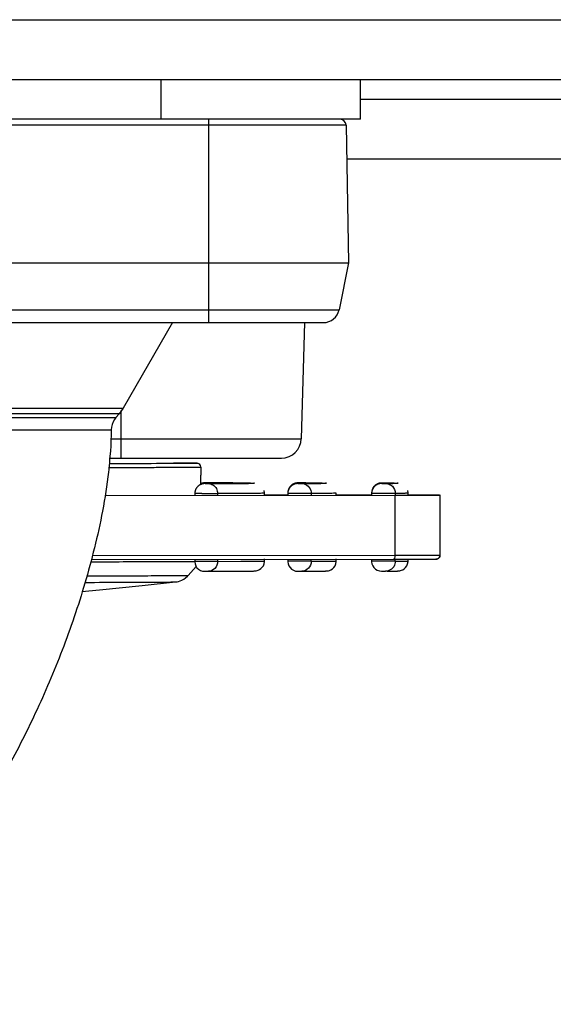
# Model space of a CAD drawing. Header units: millimetres. Extents: x 0 to 420, y 0 to 297.
# Tile 17 of 212: x 122.82 to 129.51, y 57.58 to 69.93. Entities that reach past the tile are written whole.
import ezdxf

# ---------------------------------------------------------------- set-up
doc = ezdxf.new("R2010")
doc.units = ezdxf.units.MM
doc.header["$LTSCALE"] = 23.1
doc.layers.get('0').update_dxf_attribs({"linetype": 'CONTINUOUS'})
doc.layers.add('DIM_PILOTEES', color=7, linetype='CONTINUOUS')
doc.styles.get("Standard").update_dxf_attribs({"font": 'txt', "width": 0.7})
doc.dimstyles.new('DIMSTYLE_1', dxfattribs={"dimtxt": 2.5, "dimasz": 3.5, "dimexe": 2, "dimexo": 0, "dimtad": 1, "dimlfac": 2, "dimdsep": 46, "dimtxsty": 'Standard', "dimblk": '_FILLED', "dimblk1": '_FILLED', "dimblk2": '_FILLED', "dimcen": 0.09, "dimazin": 2, "dimtp": 0.5, "dimtm": 0.5, "dimtfac": 1, "dimtofl": 0, "dimtmove": 0, "dimatfit": 3, "dimldrblk": '_FILLED', "dimfxl": 0, "dimtolj": 1, "dimarcsym": 0})

# ---------------------------------------------------------------- blocks, each defined once
blk = doc.blocks.new('_FILLED')
at = {"color": 0, "linetype": 'ByBlock'}
blk.add_solid([(0, 0), (-1, 0.1429), (-1, -0.1429)], dxfattribs=at)
blk = doc.blocks.new('*D1')
at = {"layer": 'DIM_PILOTEES', "color": 2, "linetype": 'Continuous'}
for p, q in [((43.519, 68.932), (43.519, 35.694)), ((200.519, 68.932), (200.519, 35.694)), ((43.519, 37.694), (122.019, 37.694)), ((200.519, 37.694), (122.019, 37.694))]:
    blk.add_line(p, q, dxfattribs=at)
at = {"layer": 'DIM_PILOTEES', "color": 2, "linetype": 'Continuous', "xscale": 3.5, "yscale": 3.5, "zscale": 3.5, "rotation": 180}
blk.add_blockref('_FILLED', (43.519, 37.694), dxfattribs=at)
at = {"layer": 'DIM_PILOTEES', "color": 2, "linetype": 'Continuous', "xscale": 3.5, "yscale": 3.5, "zscale": 3.5}
blk.add_blockref('_FILLED', (200.519, 37.694), dxfattribs=at)
at = {"layer": 'DIM_PILOTEES', "color": 2, "linetype": 'Continuous', "insert": (122.019, 40.819), "char_height": 2.5, "width": 7.76786, "attachment_point": 2, "line_spacing_factor": 0.9}
blk.add_mtext('{\\ftxt;\\W0.0001;\\H0.0001;\\~}{\\ftxt;\\W2.0714285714;\\H2.5; }{\\ftxt;\\W0.0001;\\H0.0001;\\~}', dxfattribs=at)

msp = doc.modelspace()

# ---------------------------------------------------------------- linework, layer by layer
at = {"color": 7, "linetype": 'Continuous'}
for p, q in [((44.519, 69.9305), (199.519, 69.9305)), ((44.519, 69.1805), (199.519, 69.1805)), ((124.594, 68.6805), (124.594, 69.1805)), ((127.094, 68.6805), (127.094, 69.1805)), ((133.094, 68.9305), (127.094, 68.9305)), ((127.094, 68.6805), (111.594, 68.6805)), ((126.9138, 68.6068), (111.7741, 68.6068)), ((125.194, 66.1305), (125.194, 68.6805)), ((126.9138, 68.6068), (126.944, 66.8805)), ((133.2667, 68.1805), (126.9213, 68.1805)), ((111.744, 66.8805), (126.944, 66.8805)), ((126.944, 66.8805), (126.8261, 66.2913)), ((111.8618, 66.2913), (126.8261, 66.2913)), ((112.0579, 66.1305), (126.63, 66.1305)), ((124.7354, 66.1305), (124.1159, 65.0574)), ((126.3903, 66.1305), (126.3521, 64.674)), ((121.244, 65.0574), (124.1159, 65.0574)), ((124.0659, 64.986), (121.244, 64.986)), ((124.0266, 64.9392), (124.0659, 64.986)), ((124.1159, 65.0574), (124.0659, 64.986)), ((124.094, 64.4305), (124.094, 65.0261)), ((121.244, 64.9392), (124.0266, 64.9392)), ((114.7198, 64.7832), (123.9682, 64.7832)), ((123.9606, 64.674), (126.3521, 64.674)), ((124.1441, 64.3592), (123.9415, 64.3587)), ((123.9437, 64.4305), (126.1022, 64.4305)), ((124.1879, 64.3594), (124.1441, 64.3592)), ((124.7632, 64.3677), (124.7497, 64.3677)), ((124.7806, 64.3676), (124.7632, 64.3677)), ((124.8055, 64.3674), (124.7806, 64.3676)), ((124.8289, 64.3673), (124.8055, 64.3674)), ((124.8508, 64.3671), (124.8289, 64.3673)), ((124.8843, 64.3669), (124.8508, 64.3671)), ((124.9794, 64.366), (124.8843, 64.3669)), ((125.0108, 64.3656), (124.9794, 64.366)), ((125.024, 64.3654), (125.0108, 64.3656)), ((125.0307, 64.3652), (125.024, 64.3654)), ((125.0348, 64.3651), (125.0307, 64.3652)), ((125.0371, 64.365), (125.0348, 64.3651)), ((125.0912, 64.3146), (125.0912, 64.2146)), ((125.0912, 64.0997), (125.0912, 64.2146)), ((125.155, 64.1194), (125.1377, 64.1193)), ((125.1405, 64.1193), (125.149, 64.1193)), ((125.1562, 64.1192), (125.1424, 64.1193)), ((125.149, 64.1193), (125.1551, 64.1194)), ((125.1923, 64.1191), (125.1562, 64.1192)), ((125.1842, 64.1193), (125.1881, 64.1193)), ((125.2853, 64.1189), (125.1881, 64.1193)), ((125.3409, 64.1187), (125.2853, 64.1189)), ((125.3753, 64.1185), (125.3409, 64.1187)), ((125.4377, 64.1182), (125.3753, 64.1185)), ((125.4927, 64.1179), (125.4377, 64.1182)), ((125.6023, 64.1172), (125.4927, 64.1179)), ((125.5679, 64.1122), (125.5004, 64.1117)), ((125.6196, 64.1126), (125.5679, 64.1122)), ((125.6529, 64.113), (125.6196, 64.1126)), ((125.6244, 64.1127), (125.6903, 64.1136)), ((125.6771, 64.1133), (125.6529, 64.113)), ((125.6913, 64.1136), (125.6771, 64.1133)), ((125.6991, 64.1138), (125.6913, 64.1136)), ((125.7033, 64.1139), (125.6991, 64.1138)), ((125.7051, 64.114), (125.7033, 64.1139)), ((125.7062, 64.114), (125.7051, 64.114)), ((126.3255, 64.1184), (126.3063, 64.1183)), ((126.3072, 64.1183), (126.319, 64.1184)), ((126.3276, 64.1182), (126.3087, 64.1183)), ((126.319, 64.1184), (126.3256, 64.1184)), ((126.4427, 64.1174), (126.3276, 64.1182)), ((126.4085, 64.118), (126.3567, 64.1183)), ((126.5058, 64.1173), (126.4085, 64.118)), ((126.5044, 64.1123), (126.4427, 64.1118)), ((126.544, 64.1128), (126.5044, 64.1123)), ((126.5356, 64.1127), (126.5386, 64.1127)), ((126.5386, 64.1127), (126.5417, 64.1127)), ((126.5417, 64.1127), (126.5939, 64.1136)), ((126.5695, 64.1131), (126.544, 64.1128)), ((126.588, 64.1135), (126.5695, 64.1131)), ((126.5968, 64.1137), (126.588, 64.1135)), ((126.6015, 64.1138), (126.5968, 64.1137)), ((126.6038, 64.1139), (126.6015, 64.1138)), ((126.6053, 64.114), (126.6038, 64.1139)), ((127.3759, 64.1119), (127.3576, 64.1117)), ((127.3595, 64.1174), (127.3591, 64.1174)), ((127.3593, 64.1174), (127.3724, 64.1175)), ((127.3724, 64.1175), (127.3792, 64.1175)), ((127.4182, 64.1124), (127.3759, 64.1119)), ((127.4061, 64.1174), (127.4086, 64.1174)), ((127.4096, 64.1174), (127.4086, 64.1174)), ((127.4586, 64.1169), (127.4096, 64.1174)), ((127.451, 64.1128), (127.4182, 64.1124)), ((127.4427, 64.1127), (127.4462, 64.1127)), ((127.4982, 64.1155), (127.4462, 64.1165)), ((127.4462, 64.1127), (127.4498, 64.1127)), ((127.4498, 64.1127), (127.4947, 64.1135)), ((127.4753, 64.1132), (127.451, 64.1128)), ((127.4898, 64.1135), (127.4753, 64.1132)), ((127.4962, 64.1136), (127.4898, 64.1135)), ((127.5009, 64.1138), (127.4962, 64.1136)), ((127.5031, 64.1139), (127.5009, 64.1138)), ((127.5045, 64.1139), (127.5031, 64.1139)), ((125.142, 64.1099), (125.1392, 64.1099)), ((125.1551, 64.1098), (125.1406, 64.1099)), ((125.1737, 64.11), (125.142, 64.1099)), ((125.145, 64.1099), (125.1563, 64.1099)), ((125.1563, 64.1099), (125.1923, 64.1101)), ((125.2149, 64.1102), (125.1737, 64.11)), ((125.1923, 64.1101), (125.3432, 64.1108)), ((125.2536, 64.1103), (125.2149, 64.1102)), ((125.3074, 64.1106), (125.2536, 64.1103)), ((125.3564, 64.1108), (125.3074, 64.1106)), ((125.3432, 64.1108), (125.3505, 64.1108)), ((125.3505, 64.1108), (125.504, 64.1117)), ((125.4009, 64.1111), (125.3564, 64.1108)), ((125.504, 64.1117), (125.5094, 64.1117)), ((125.8912, 63.9646), (125.8912, 63.9896)), ((126.1828, 63.9933), (126.1828, 63.9609)), ((126.183, 63.9933), (126.1828, 63.9933)), ((126.3449, 64.1111), (126.3073, 64.1109)), ((126.3087, 64.1109), (126.3119, 64.1109)), ((126.3256, 64.1108), (126.3087, 64.1109)), ((126.3119, 64.1109), (126.3277, 64.111)), ((126.3567, 64.1108), (126.3256, 64.1108)), ((126.3277, 64.111), (126.4398, 64.1118)), ((126.3673, 64.1112), (126.3449, 64.1111)), ((126.4456, 64.1118), (126.3673, 64.1112)), ((126.7912, 63.9646), (126.7912, 63.9896)), ((127.2341, 63.9924), (127.2341, 63.9618)), ((127.2343, 63.9924), (127.2341, 63.9924)), ((127.3586, 64.1118), (127.3595, 64.1118)), ((127.3792, 64.1117), (127.3593, 64.1117)), ((127.4086, 64.1117), (127.3792, 64.1117)), ((127.6911, 63.9941), (127.6868, 64.0222)), ((127.6907, 63.9646), (127.6907, 63.9896)), ((127.6912, 63.9896), (127.6911, 63.9941)), ((127.5305, 63.9604), (123.8857, 63.9573)), ((125.0154, 63.9849), (125.0154, 63.9599)), ((125.5942, 63.9861), (125.3023, 63.9848)), ((125.3023, 63.9848), (125.3023, 63.9598)), ((125.6271, 63.9863), (125.5942, 63.9861)), ((125.8912, 63.9702), (126.1828, 63.9699)), ((126.4765, 63.9858), (126.2902, 63.9856)), ((126.4923, 63.9859), (126.4765, 63.9858)), ((126.4765, 63.9858), (126.4765, 63.9608)), ((126.7912, 63.9694), (127.2341, 63.969)), ((127.234, 63.9674), (127.2341, 63.9674)), ((127.5312, 63.9867), (127.3552, 63.9865)), ((127.5305, 63.2104), (127.5305, 63.9604)), ((127.5312, 63.9867), (127.5312, 63.9617)), ((128.0912, 63.962), (128.0912, 63.212)), ((123.7122, 63.1301), (123.8661, 63.1304)), ((123.7171, 63.1572), (127.5085, 63.1605)), ((123.7291, 63.2072), (127.5305, 63.2104)), ((125.0038, 63.1349), (125.0183, 63.135)), ((125.0154, 63.1599), (125.0154, 63.1348)), ((125.3023, 63.1598), (125.3023, 63.1348)), ((125.3023, 63.1348), (125.5942, 63.1361)), ((125.5942, 63.1361), (125.6271, 63.1363)), ((125.8912, 63.1396), (125.8912, 63.1646)), ((126.1828, 63.1609), (126.1828, 63.1358)), ((126.4765, 63.1358), (126.4765, 63.1608)), ((126.7912, 63.1396), (126.7912, 63.1646)), ((127.2341, 63.1618), (127.2341, 63.1367)), ((127.4135, 63.1365), (127.3552, 63.1366)), ((127.4674, 63.1365), (127.4135, 63.1365)), ((127.5312, 63.1367), (127.4674, 63.1365)), ((127.5086, 63.1605), (127.6024, 63.1606)), ((127.5312, 63.1367), (127.5312, 63.1617)), ((127.5312, 63.1367), (127.5798, 63.1372)), ((127.6907, 63.1396), (127.6907, 63.1646)), ((127.8682, 63.161), (127.8829, 63.1611)), ((127.8829, 63.1611), (127.8969, 63.1611)), ((127.8969, 63.1611), (127.9101, 63.1611)), ((127.9101, 63.1611), (127.9227, 63.1612)), ((127.9227, 63.1612), (127.9345, 63.1612)), ((127.9345, 63.1612), (127.9509, 63.1613)), ((127.9509, 63.1613), (128.0018, 63.1615)), ((128.0018, 63.1615), (128.0293, 63.1617)), ((128.0293, 63.1617), (128.0365, 63.1618)), ((128.0365, 63.1618), (128.0395, 63.1619)), ((128.0395, 63.1619), (128.0411, 63.1619)), ((124.9337, 62.9593), (125.0334, 63.0713)), ((125.1424, 63.0099), (125.1403, 63.0099)), ((125.1843, 63.0098), (125.1881, 63.0098)), ((125.1886, 63.0098), (125.234, 63.01)), ((125.234, 63.01), (125.2635, 63.0102)), ((125.2635, 63.0102), (125.2922, 63.0103)), ((125.3339, 63.0105), (125.3607, 63.0106)), ((125.3607, 63.0106), (125.3866, 63.0107)), ((125.3866, 63.0107), (125.4117, 63.0108)), ((125.4117, 63.0108), (125.4478, 63.011)), ((125.4478, 63.011), (125.4819, 63.0112)), ((125.4819, 63.0112), (125.514, 63.0114)), ((125.514, 63.0114), (125.6758, 63.0127)), ((125.6758, 63.0127), (125.7241, 63.0133)), ((125.7241, 63.0133), (125.7441, 63.0136)), ((125.7441, 63.0136), (125.7541, 63.0138)), ((125.7541, 63.0138), (125.7603, 63.014)), ((125.7603, 63.014), (125.7639, 63.0141)), ((125.7639, 63.0141), (125.7673, 63.0143)), ((126.3087, 63.0109), (126.3077, 63.0109)), ((126.3534, 63.0108), (126.3567, 63.0108)), ((126.3567, 63.0108), (126.4316, 63.0113)), ((126.4316, 63.0113), (126.5292, 63.0121)), ((126.5292, 63.0121), (126.6054, 63.0129)), ((126.6054, 63.0129), (126.634, 63.0134)), ((126.634, 63.0134), (126.6472, 63.0136)), ((126.6472, 63.0136), (126.6557, 63.0138)), ((126.6557, 63.0138), (126.6611, 63.014)), ((126.6611, 63.014), (126.6643, 63.0141)), ((126.6643, 63.0141), (126.6673, 63.0143)), ((127.3595, 63.0118), (127.3591, 63.0118)), ((127.3591, 63.0118), (127.3792, 63.0117)), ((127.4288, 63.0119), (127.4086, 63.0117)), ((127.4288, 63.0119), (127.4804, 63.0125)), ((127.4804, 63.0125), (127.523, 63.0131)), ((127.523, 63.0131), (127.5416, 63.0134)), ((127.5416, 63.0134), (127.5513, 63.0137)), ((127.5513, 63.0137), (127.5575, 63.0138)), ((127.5575, 63.0138), (127.5611, 63.014)), ((127.5611, 63.014), (127.5644, 63.0141)), ((127.5644, 63.0141), (127.5675, 63.0142))]:
    msp.add_line(p, q, dxfattribs=at)
for points in [[(125.0912, 64.3146), (125.0908, 64.3211), (125.0862, 64.3364), (125.0782, 64.3483), (125.0687, 64.3564), (125.0602, 64.3608), (125.0535, 64.3631), (125.0497, 64.3639), (125.0475, 64.3642), (125.0459, 64.3644), (125.0447, 64.3646), (125.0437, 64.3647), (125.0428, 64.3647), (125.0419, 64.3648), (125.041, 64.3648), (125.0401, 64.3649), (125.0392, 64.3649), (125.0371, 64.365)], [(125.1039, 64.1137), (125.1006, 64.1127), (125.0974, 64.1115), (125.0941, 64.1103), (125.0909, 64.109)], [(125.1377, 64.1193), (125.1354, 64.1192), (125.1327, 64.1191), (125.1296, 64.1188), (125.1265, 64.1185), (125.1233, 64.1181), (125.1201, 64.1176), (125.1169, 64.117), (125.1136, 64.1163), (125.1104, 64.1156), (125.1071, 64.1147), (125.1039, 64.1137)], [(125.706, 64.114), (125.7062, 64.114), (125.7063, 64.114), (125.7062, 64.114)], [(126.2755, 64.114), (126.2724, 64.1131), (126.2693, 64.1121), (126.2662, 64.1111), (126.2632, 64.1099), (126.2601, 64.1087), (126.257, 64.1074)], [(126.3063, 64.1183), (126.3041, 64.1183), (126.3015, 64.1182), (126.2995, 64.118), (126.2974, 64.1179), (126.2947, 64.1176), (126.2918, 64.1173), (126.2885, 64.1168), (126.2851, 64.1162), (126.2819, 64.1155), (126.2787, 64.1148), (126.2755, 64.114)], [(126.6056, 64.114), (126.6058, 64.114), (126.6059, 64.114), (126.6057, 64.114), (126.6053, 64.114)], [(127.3297, 64.1138), (127.3258, 64.1128), (127.3218, 64.1116), (127.3178, 64.1103), (127.3138, 64.1088), (127.3099, 64.1072)], [(127.3584, 64.1174), (127.3581, 64.1174), (127.3558, 64.1174), (127.3529, 64.1173), (127.3493, 64.117), (127.3454, 64.1166), (127.3415, 64.1161), (127.3376, 64.1155), (127.3337, 64.1147), (127.3297, 64.1138)], [(127.505, 64.1139), (127.5049, 64.1139), (127.5045, 64.1139)], [(125.1392, 64.1099), (125.1369, 64.1098), (125.134, 64.1097), (125.1308, 64.1095), (125.1274, 64.1092), (125.1238, 64.1087), (125.1202, 64.1082), (125.1165, 64.1075), (125.1128, 64.1067), (125.1092, 64.1058), (125.1055, 64.1048), (125.1018, 64.1037), (125.0982, 64.1024), (125.0945, 64.101), (125.0908, 64.0995), (125.0872, 64.0979), (125.0836, 64.0961), (125.08, 64.0942), (125.0764, 64.0921), (125.0729, 64.09), (125.0694, 64.0877), (125.0659, 64.0852), (125.0626, 64.0826), (125.0592, 64.0799), (125.056, 64.077), (125.0528, 64.074), (125.0497, 64.0709), (125.0467, 64.0676), (125.0438, 64.0641), (125.0409, 64.0605), (125.0382, 64.0568), (125.0356, 64.0529), (125.0332, 64.0489), (125.0308, 64.0448), (125.0286, 64.0405), (125.0265, 64.0361), (125.0246, 64.0316), (125.0229, 64.027), (125.0213, 64.0222), (125.0198, 64.0174), (125.0186, 64.0124), (125.0175, 64.0073), (125.0167, 64.0022), (125.016, 63.9969), (125.0156, 63.9916), (125.0154, 63.9862), (125.0154, 63.9849)], [(125.5004, 64.1117), (125.4148, 64.1111), (125.4009, 64.1111)], [(125.8912, 63.9896), (125.8911, 63.9951), (125.8866, 64.0228)], [(126.3073, 64.1109), (126.3058, 64.1108), (126.303, 64.1108), (126.2994, 64.1106), (126.2958, 64.1103), (126.2921, 64.1098), (126.2882, 64.1093), (126.2844, 64.1086), (126.2805, 64.1078), (126.2766, 64.1068), (126.2726, 64.1057), (126.2686, 64.1044), (126.2646, 64.103), (126.2606, 64.1015), (126.2566, 64.0998), (126.2526, 64.0979), (126.2487, 64.0959), (126.2447, 64.0937), (126.2408, 64.0913), (126.2369, 64.0888), (126.2331, 64.086), (126.2293, 64.0831), (126.2255, 64.08), (126.2219, 64.0767), (126.2183, 64.0731), (126.2148, 64.0694), (126.2114, 64.0654), (126.2081, 64.0612), (126.205, 64.0568), (126.202, 64.0522), (126.1991, 64.0474), (126.1965, 64.0425), (126.194, 64.0373), (126.1917, 64.0319), (126.1897, 64.0264), (126.1879, 64.0207), (126.1863, 64.0148), (126.185, 64.0088), (126.184, 64.0027), (126.1833, 63.9964), (126.1829, 63.99), (126.1828, 63.9859)], [(126.2043, 64.0633), (126.2021, 64.0599), (126.2, 64.0564), (126.198, 64.0528), (126.1961, 64.0491), (126.1943, 64.0454), (126.1926, 64.0415), (126.191, 64.0375), (126.1896, 64.0334), (126.1882, 64.0293), (126.187, 64.025), (126.1859, 64.0207), (126.185, 64.0163), (126.1842, 64.0119), (126.1836, 64.0074), (126.1832, 64.0028), (126.1829, 63.9981), (126.1828, 63.9933)], [(126.2274, 64.089), (126.2246, 64.0866), (126.2218, 64.0841), (126.2191, 64.0814), (126.2165, 64.0787), (126.2139, 64.0758), (126.2114, 64.0729), (126.209, 64.0698), (126.2066, 64.0666), (126.2043, 64.0633)], [(126.257, 64.1074), (126.254, 64.106), (126.2509, 64.1045), (126.2479, 64.1029), (126.2449, 64.1012), (126.2419, 64.0994), (126.2389, 64.0976), (126.236, 64.0956), (126.2331, 64.0935), (126.2302, 64.0913), (126.2274, 64.089)], [(127.3576, 64.1117), (127.3554, 64.1117), (127.3526, 64.1116), (127.3494, 64.1114), (127.3459, 64.111), (127.3424, 64.1106), (127.3388, 64.11), (127.3352, 64.1094), (127.3316, 64.1086), (127.328, 64.1077), (127.3243, 64.1067), (127.3206, 64.1056), (127.3169, 64.1043), (127.3133, 64.1029), (127.3096, 64.1014), (127.3059, 64.0997), (127.3023, 64.098), (127.2986, 64.096), (127.2951, 64.094), (127.2915, 64.0918), (127.288, 64.0895), (127.2845, 64.087), (127.2811, 64.0844), (127.2778, 64.0817), (127.2745, 64.0788), (127.2714, 64.0758), (127.2683, 64.0726), (127.2653, 64.0693), (127.2623, 64.0659), (127.2595, 64.0623), (127.2568, 64.0585), (127.2543, 64.0547), (127.2518, 64.0507), (127.2495, 64.0465), (127.2473, 64.0423), (127.2452, 64.0379), (127.2433, 64.0334), (127.2415, 64.0288), (127.2399, 64.024), (127.2385, 64.0192), (127.2373, 64.0142), (127.2362, 64.0091), (127.2354, 64.004), (127.2347, 63.9988), (127.2343, 63.9935), (127.2341, 63.9881), (127.2341, 63.9868)], [(127.2567, 64.064), (127.254, 64.0599), (127.2514, 64.0556), (127.2489, 64.0511), (127.2466, 64.0465), (127.2444, 64.0418), (127.2424, 64.0369), (127.2406, 64.0319), (127.239, 64.0267), (127.2376, 64.0215), (127.2365, 64.0161), (127.2355, 64.0106), (127.2348, 64.005), (127.2343, 63.9993), (127.2341, 63.9936), (127.2341, 63.9924)], [(127.2794, 64.0886), (127.2758, 64.0856), (127.2724, 64.0824), (127.269, 64.0791), (127.2658, 64.0756), (127.2626, 64.0719), (127.2596, 64.068), (127.2567, 64.064)], [(127.3099, 64.1072), (127.3059, 64.1054), (127.302, 64.1035), (127.2981, 64.1014), (127.2942, 64.0992), (127.2904, 64.0968), (127.2867, 64.0942), (127.283, 64.0915), (127.2794, 64.0886)], [(125.0153, 63.1348), (125.0155, 63.1278), (125.0195, 63.1028)], [(125.7673, 63.0143), (125.7689, 63.0144), (125.7707, 63.0145), (125.7725, 63.0146), (125.7748, 63.0148), (125.7774, 63.015), (125.7815, 63.0155), (125.7879, 63.0165), (125.7974, 63.0186), (125.8119, 63.0233), (125.8287, 63.0314), (125.846, 63.0434), (125.8625, 63.0599), (125.8763, 63.0807), (125.8864, 63.1055), (125.8911, 63.1334), (125.8912, 63.1396)], [(126.1827, 63.1358), (126.1829, 63.1288), (126.1869, 63.1038)], [(126.6673, 63.0143), (126.6689, 63.0143), (126.6704, 63.0144), (126.672, 63.0145), (126.6738, 63.0147), (126.6759, 63.0148), (126.6783, 63.0151), (126.6817, 63.0155), (126.6864, 63.0162), (126.6942, 63.0178), (126.7072, 63.0216), (126.7236, 63.0287), (126.7423, 63.0404), (126.7604, 63.0575), (126.7755, 63.0791), (126.7861, 63.1047), (126.791, 63.1333), (126.7912, 63.1396)], [(127.234, 63.1367), (127.2342, 63.1296), (127.2382, 63.1047)], [(127.5675, 63.0142), (127.5691, 63.0143), (127.5707, 63.0144), (127.5725, 63.0146), (127.5744, 63.0147), (127.5766, 63.0149), (127.5792, 63.0152), (127.5829, 63.0157), (127.588, 63.0165), (127.5961, 63.0183), (127.6091, 63.0223), (127.6252, 63.0295), (127.6431, 63.0411), (127.6606, 63.0577), (127.6755, 63.0792), (127.6862, 63.1051), (127.6911, 63.1344), (127.6912, 63.1396)], [(127.6024, 63.1606), (127.6143, 63.1606), (127.6378, 63.1606)], [(127.6378, 63.1606), (127.6493, 63.1606), (127.6606, 63.1606), (127.6828, 63.1607)], [(127.6828, 63.1607), (127.6937, 63.1607), (127.7044, 63.1607), (127.7253, 63.1607)], [(127.7253, 63.1607), (127.7355, 63.1608), (127.7456, 63.1608), (127.7652, 63.1608)], [(127.7652, 63.1608), (127.7747, 63.1608), (127.7933, 63.1609)], [(127.7933, 63.1609), (127.8023, 63.1609), (127.8199, 63.1609)], [(127.8199, 63.1609), (127.8284, 63.1609), (127.8448, 63.161)], [(127.8448, 63.161), (127.8528, 63.161), (127.8682, 63.161)], [(128.0411, 63.1619), (128.0418, 63.1619), (128.0426, 63.162), (128.0434, 63.162), (128.0448, 63.1621), (128.0473, 63.1623), (128.051, 63.163), (128.0568, 63.1645), (128.0635, 63.1672), (128.0701, 63.1711), (128.0763, 63.1763), (128.0818, 63.1827), (128.0862, 63.1902), (128.0894, 63.1987), (128.0911, 63.2078), (128.0912, 63.212)], [(125.0195, 63.1028), (125.0289, 63.0782), (125.0436, 63.0556), (125.0632, 63.0365), (125.0867, 63.0219), (125.1132, 63.0128), (125.1403, 63.0099)], [(125.2922, 63.0103), (125.3063, 63.0103), (125.3339, 63.0105)], [(126.1869, 63.1038), (126.1963, 63.0792), (126.211, 63.0566), (126.2306, 63.0375), (126.2541, 63.0229), (126.2806, 63.0138), (126.3077, 63.0109)], [(127.2382, 63.1047), (127.2476, 63.0801), (127.2624, 63.0575), (127.282, 63.0384), (127.3055, 63.0238), (127.332, 63.0147), (127.359, 63.0118)], [(123.601, 62.7572), (123.8189, 62.7766), (124.3554, 62.8306), (124.7749, 62.877)], [(124.775, 62.8769), (124.7802, 62.8776), (124.7933, 62.8798), (124.8102, 62.8836), (124.8308, 62.89), (124.8534, 62.8995), (124.8769, 62.9121), (124.9003, 62.9281), (124.9227, 62.9477), (124.9337, 62.9593)]]:
    msp.add_lwpolyline(points, dxfattribs=at)
for centre, radius, start, end in [((126.8389, 68.6055), 0.075, 1, 90), ((126.63, 66.3305), 0.2, 270, 348.69007), ((124.2144, 64.7817), 0.245, 140.01888, 146.6337), ((126.1022, 64.6805), 0.25, 270, 358.49997), ((125.1449, 64.0081), 0.1115, 106.31285, 118.89662), ((125.1655, 53.4779), 10.6415, 89.8992, 90.0559), ((125.2596, 101.447), 37.3361, 270.38325, 270.55503), ((125.6469, 66.3271), 2.2139, 271.12306, 271.26114), ((126.3321, 52.4416), 11.6767, 89.89446, 90.03179), ((126.3512, 63.0825), 1.0358, 89.7003, 89.87005), ((126.1973, 98.5459), 34.4354, 270.2651, 270.6502), ((126.2796, 42.2051), 21.9129, 89.32276, 89.5735), ((126.2331, 90.9186), 26.8076, 270.45415, 270.64643), ((126.5588, 65.6762), 1.563, 271.2851, 271.50783), ((127.2138, 46.552), 17.5661, 89.24194, 89.52472), ((127.1721, 85.6209), 21.51, 270.50854, 270.72094), ((127.3838, 53.4578), 10.6597, 89.87978, 90.02436), ((127.2603, 81.9733), 17.8622, 270.4757, 270.75586), ((127.4582, 65.5941), 1.4811, 271.41274, 271.54947), ((127.4696, 65.1734), 1.0602, 271.5457, 271.76715), ((125.1665, 71.7784), 7.6686, 269.91503, 270.16165), ((126.3152, 63.9952), 0.1258, 143.00194, 150.38177), ((126.3101, 63.9991), 0.1193, 135.38307, 143.00162), ((125.1725, 109.987), 46.0024, 269.91499, 270.16169), ((125.1646, 75.6143), 12.6045, 269.95696, 270.08994), ((126.332, 74.5826), 11.5718, 269.96837, 270.10611), ((127.3837, 73.5651), 10.5533, 269.97576, 270.12088), ((127.4031, 63.9305), 0.9188, 270.18052, 270.34305)]:
    msp.add_arc(centre, radius, start, end, dxfattribs=at)
for points in [[(124.0097, 64.9165), (123.9841, 64.8776), (123.969, 64.8297), (123.9682, 64.7832)], [(125.1424, 64.1193), (125.1327, 64.1193), (125.1229, 64.1178), (125.1136, 64.1151)], [(126.2784, 64.1141), (126.2586, 64.1086), (126.2396, 64.0975), (126.2251, 64.0829)], [(126.3087, 64.1183), (126.2985, 64.1183), (126.2882, 64.1168), (126.2784, 64.1141)], [(127.3285, 64.1132), (127.3083, 64.1078), (127.2889, 64.0967), (127.274, 64.082)], [(127.3595, 64.1174), (127.3491, 64.1174), (127.3385, 64.116), (127.3285, 64.1132)], [(125.1881, 64.1098), (125.2076, 64.1098), (125.2276, 64.1038), (125.2441, 64.0936)], [(126.3567, 64.1108), (126.3669, 64.1108), (126.3771, 64.1094), (126.387, 64.1067)], [(127.274, 64.082), (127.265, 64.0731), (127.2573, 64.0625), (127.2514, 64.0513)], [(127.4086, 64.1117), (127.419, 64.1117), (127.4295, 64.1103), (127.4396, 64.1076)], [(127.4396, 64.1076), (127.4598, 64.1021), (127.4792, 64.0911), (127.4941, 64.0764)], [(127.4941, 64.0764), (127.5171, 64.0536), (127.5312, 64.0191), (127.5312, 63.9867)], [(127.5312, 63.1367), (127.5312, 63.126), (127.5298, 63.1152), (127.5271, 63.1048)], [(128.0542, 63.1637), (128.05, 63.1626), (128.0456, 63.162), (128.0412, 63.162)]]:
    msp.add_open_spline(points, degree=3, dxfattribs=at)
for points, knots in [([(123.9682, 64.7832), (123.9648, 64.6067), (123.942, 64.2656), (123.8644, 63.7723), (123.7614, 63.3077), (123.603, 62.7215), (123.3656, 62.0241), (123.0276, 61.2306), (122.6448, 60.4828), (122.2241, 59.7751), (121.758, 59.1117), (121.4127, 58.7004), (121.2305, 58.5059)], [0, 0, 0, 0, 0.0759554, 0.1468418, 0.2147054, 0.2806206, 0.4080982, 0.531323, 0.6514609, 0.7693225, 0.8853106, 1, 1, 1, 1]), ([(125.0168, 64.3637), (124.9265, 64.362), (124.6502, 64.3612), (124.3739, 64.3599), (124.1879, 64.3594)], [0, 0, 0, 0, 0.3268088, 1, 1, 1, 1]), ([(124.7555, 64.3677), (124.7776, 64.3676), (124.819, 64.3673), (124.8768, 64.367), (124.9258, 64.3666), (124.9661, 64.3662), (124.9975, 64.3658), (125.0184, 64.3656), (125.0301, 64.3651), (125.0363, 64.3653), (125.0388, 64.3645), (125.0412, 64.365), (125.0412, 64.3646)], [0, 0, 0, 0, 0.232339, 0.4344979, 0.6062312, 0.7472934, 0.8574397, 0.9364257, 0.9641581, 0.9840109, 0.9959579, 1, 1, 1, 1]), ([(125.0412, 64.3646), (125.0412, 64.3641), (125.038, 64.3648), (125.0345, 64.3637), (125.0262, 64.364), (125.0203, 64.3637), (125.0168, 64.3637)], [0, 0, 0, 0, 0.0634047, 0.2513871, 0.5637552, 1, 1, 1, 1]), ([(125.0912, 64.3146), (125.0912, 64.3142), (125.0887, 64.3147), (125.0861, 64.3139), (125.0797, 64.3141), (125.0675, 64.3136), (125.0458, 64.3134), (125.0133, 64.3129), (124.9714, 64.3125), (124.9205, 64.3121), (124.8605, 64.3118), (124.7627, 64.3112), (124.6186, 64.3106), (124.4201, 64.3099), (124.1885, 64.3092), (124.0233, 64.3088), (123.9354, 64.3086)], [0, 0, 0, 0, 0.0010375, 0.0041049, 0.0092022, 0.0163225, 0.0366013, 0.0648786, 0.1010908, 0.145174, 0.1970642, 0.2566976, 0.3989374, 0.5711548, 0.7719951, 1, 1, 1, 1]), ([(125.1881, 64.1193), (125.2409, 64.1191), (125.4023, 64.1184), (125.5636, 64.1177), (125.6721, 64.1165)], [0, 0, 0, 0, 0.3273991, 1, 1, 1, 1]), ([(125.6721, 64.1126), (125.6444, 64.1124), (125.4831, 64.111), (125.3218, 64.1104), (125.1881, 64.1098)], [0, 0, 0, 0, 0.1715624, 1, 1, 1, 1]), ([(125.6228, 64.1165), (125.5977, 64.1168), (125.4542, 64.118), (125.3107, 64.1186), (125.1923, 64.1191)], [0, 0, 0, 0, 0.1749631, 1, 1, 1, 1]), ([(125.6956, 64.1137), (125.6999, 64.1138), (125.7076, 64.114), (125.7121, 64.1141), (125.7166, 64.1145), (125.7148, 64.1149), (125.713, 64.1149), (125.7066, 64.1153), (125.6953, 64.1155), (125.6766, 64.1159), (125.6518, 64.1162), (125.6332, 64.1164), (125.6228, 64.1165)], [0, 0, 0, 0, 0.1137149, 0.1722114, 0.1807835, 0.1864522, 0.2058285, 0.2390204, 0.3468122, 0.5096879, 0.7274759, 1, 1, 1, 1]), ([(125.6721, 64.1165), (125.7035, 64.1162), (125.8289, 64.1146), (125.7035, 64.113), (125.6721, 64.1126)], [0, 0, 0, 0, 0.4999972, 1, 1, 1, 1]), ([(126.3567, 64.1183), (126.3807, 64.1182), (126.4578, 64.1177), (126.535, 64.1171), (126.5881, 64.1165)], [0, 0, 0, 0, 0.3113517, 1, 1, 1, 1]), ([(126.5999, 64.1137), (126.6051, 64.1139), (126.6217, 64.1138), (126.6012, 64.1162), (126.5798, 64.1153), (126.554, 64.1163), (126.5386, 64.1165)], [0, 0, 0, 0, 0.1685899, 0.2239078, 0.5014758, 1, 1, 1, 1]), ([(126.5881, 64.1165), (126.6141, 64.1162), (126.7183, 64.1146), (126.6141, 64.113), (126.5881, 64.1127)], [0, 0, 0, 0, 0.4999963, 1, 1, 1, 1]), ([(127.4086, 64.1174), (127.4281, 64.1173), (127.463, 64.1168), (127.5073, 64.1165), (127.5406, 64.1154), (127.5556, 64.1159), (127.5697, 64.1141), (127.5466, 64.1137), (127.5315, 64.1131), (127.5082, 64.1129), (127.4959, 64.1127)], [0, 0, 0, 0, 0.2581755, 0.4566821, 0.5952893, 0.6737742, 0.6920294, 0.734519, 0.8372422, 1, 1, 1, 1]), ([(127.5023, 64.1138), (127.5068, 64.1139), (127.5259, 64.1149), (127.504, 64.1154), (127.4982, 64.1155)], [0, 0, 0, 0, 0.4336575, 1, 1, 1, 1]), ([(125.2441, 64.0936), (125.2619, 64.0827), (125.2919, 64.0495), (125.3023, 64.0064), (125.3023, 63.9848)], [0, 0, 0, 0, 0.4897998, 1, 1, 1, 1]), ([(125.8746, 63.9888), (125.8632, 63.9885), (125.7807, 63.9872), (125.6982, 63.9867), (125.6271, 63.9863)], [0, 0, 0, 0, 0.1381849, 1, 1, 1, 1]), ([(125.8912, 63.9896), (125.8912, 63.9892), (125.889, 63.9896), (125.8867, 63.9889), (125.881, 63.989), (125.877, 63.9888), (125.8746, 63.9888)], [0, 0, 0, 0, 0.0637315, 0.251453, 0.5635872, 1, 1, 1, 1]), ([(126.387, 64.1067), (126.4121, 64.0997), (126.4595, 64.0671), (126.4765, 64.0126), (126.4765, 63.9858)], [0, 0, 0, 0, 0.4935292, 1, 1, 1, 1]), ([(126.7912, 63.9896), (126.7912, 63.9888), (126.7865, 63.9899), (126.7816, 63.9884), (126.7696, 63.9888), (126.7611, 63.9884), (126.756, 63.9883)], [0, 0, 0, 0, 0.0633012, 0.2511681, 0.5635257, 1, 1, 1, 1]), ([(127.6912, 63.9895), (127.6902, 63.9891), (127.6864, 63.9893), (127.6789, 63.9886), (127.6664, 63.9885), (127.6566, 63.9882), (127.651, 63.9881)], [0, 0, 0, 0, 0.0765332, 0.2687655, 0.576661, 1, 1, 1, 1]), ([(127.6912, 63.9896), (127.6912, 63.9896), (127.6912, 63.9896), (127.6912, 63.9895), (127.6912, 63.9895)], [0, 0, 0, 0, 0.3794039, 1, 1, 1, 1]), ([(125.1042, 63.9846), (125.0921, 63.9846), (125.0749, 63.9846), (125.0534, 63.9847), (125.0403, 63.9846), (125.0303, 63.9849), (125.0219, 63.9844), (125.0189, 63.9855), (125.0153, 63.9844), (125.0154, 63.9849)], [0, 0, 0, 0, 0.4084901, 0.581348, 0.7285551, 0.8465672, 0.9319376, 0.9830658, 1, 1, 1, 1]), ([(126.2902, 63.9856), (126.2759, 63.9856), (126.25, 63.9857), (126.2198, 63.9856), (126.2009, 63.9859), (126.1915, 63.9855), (126.1861, 63.9862), (126.1834, 63.9855), (126.1828, 63.9859)], [0, 0, 0, 0, 0.4013359, 0.7230075, 0.8424809, 0.9291398, 0.9818629, 1, 1, 1, 1]), ([(126.756, 63.9883), (126.742, 63.9881), (126.6542, 63.9869), (126.5663, 63.9863), (126.4923, 63.9859)], [0, 0, 0, 0, 0.1589518, 1, 1, 1, 1]), ([(127.3552, 63.9865), (127.3393, 63.9865), (127.3103, 63.9866), (127.2764, 63.9865), (127.255, 63.9867), (127.2443, 63.9864), (127.2379, 63.9871), (127.2348, 63.9865), (127.2341, 63.9868)], [0, 0, 0, 0, 0.3955898, 0.7182815, 0.8388551, 0.9269296, 0.9810791, 1, 1, 1, 1]), ([(128.0912, 63.962), (128.0912, 63.9611), (128.0881, 63.9623), (128.0855, 63.9616), (128.0786, 63.9619), (128.0677, 63.9615), (128.0507, 63.9615), (128.0293, 63.9614), (127.9917, 63.9612), (127.934, 63.961), (127.8526, 63.9608), (127.7565, 63.9607), (127.6474, 63.9605), (127.5707, 63.9604), (127.5305, 63.9604)], [0, 0, 0, 0, 0.0044308, 0.0099317, 0.0175955, 0.0393265, 0.069454, 0.1078079, 0.1542179, 0.2705251, 0.4166394, 0.589328, 0.7849839, 1, 1, 1, 1]), ([(127.651, 63.9881), (127.6434, 63.988), (127.6035, 63.9874), (127.5636, 63.987), (127.5312, 63.9867)], [0, 0, 0, 0, 0.1880345, 1, 1, 1, 1]), ([(127.6921, 63.9686), (127.7215, 63.9686), (127.7773, 63.9685), (127.8561, 63.9683), (127.9246, 63.9682), (127.9818, 63.968), (128.0222, 63.9679), (128.0483, 63.9677), (128.0633, 63.9677), (128.0747, 63.9673), (128.0838, 63.9679), (128.0876, 63.9666), (128.0912, 63.9678), (128.0912, 63.9672)], [0, 0, 0, 0, 0.2211592, 0.4194334, 0.5919273, 0.7359112, 0.8498042, 0.8951241, 0.9325109, 0.961828, 0.9829386, 0.9957069, 1, 1, 1, 1]), ([(123.8661, 63.1304), (123.9994, 63.1307), (124.3786, 63.1318), (124.7579, 63.1324), (125.0038, 63.1349)], [0, 0, 0, 0, 0.3515703, 1, 1, 1, 1]), ([(125.1042, 63.1347), (125.0921, 63.1347), (125.0749, 63.1347), (125.0534, 63.1347), (125.0403, 63.1346), (125.0303, 63.1349), (125.022, 63.1343), (125.0188, 63.1355), (125.0154, 63.1343), (125.0154, 63.1348)], [0, 0, 0, 0, 0.4079687, 0.5810554, 0.7282819, 0.8462332, 0.9316379, 0.982928, 1, 1, 1, 1]), ([(125.3023, 63.1348), (125.291, 63.1347), (125.2249, 63.1345), (125.1589, 63.1347), (125.1042, 63.1347)], [0, 0, 0, 0, 0.1711778, 1, 1, 1, 1]), ([(125.3023, 63.1348), (125.3023, 63.1033), (125.2804, 63.0392), (125.2176, 63.0098), (125.1881, 63.0098)], [0, 0, 0, 0, 0.5159956, 1, 1, 1, 1]), ([(125.6271, 63.1363), (125.6477, 63.1364), (125.686, 63.1367), (125.7396, 63.1371), (125.7849, 63.1375), (125.8221, 63.1379), (125.851, 63.1383), (125.8702, 63.1385), (125.881, 63.139), (125.8867, 63.1389), (125.889, 63.1396), (125.8912, 63.1392), (125.8912, 63.1396)], [0, 0, 0, 0, 0.2332051, 0.4358816, 0.6077271, 0.748589, 0.8583528, 0.9369053, 0.9644428, 0.9841376, 0.9959811, 1, 1, 1, 1]), ([(126.2902, 63.1357), (126.2758, 63.1357), (126.2553, 63.1356), (126.2294, 63.1357), (126.2136, 63.1356), (126.201, 63.1359), (126.1914, 63.1354), (126.1863, 63.1364), (126.1832, 63.1354), (126.1828, 63.1359)], [0, 0, 0, 0, 0.4011972, 0.5745291, 0.7231018, 0.8425147, 0.9292159, 0.9819767, 1, 1, 1, 1]), ([(126.4765, 63.1358), (126.4674, 63.1357), (126.4053, 63.1355), (126.3432, 63.1357), (126.2902, 63.1357)], [0, 0, 0, 0, 0.1466142, 1, 1, 1, 1]), ([(126.4765, 63.1358), (126.4765, 63.1042), (126.4524, 63.0391), (126.388, 63.011), (126.3574, 63.0108)], [0, 0, 0, 0, 0.5073589, 1, 1, 1, 1]), ([(126.4765, 63.1358), (126.501, 63.1359), (126.5467, 63.1362), (126.6104, 63.1367), (126.6644, 63.1371), (126.7087, 63.1376), (126.7396, 63.138), (126.7594, 63.1384), (126.7706, 63.1386), (126.779, 63.1389), (126.7858, 63.1388), (126.7886, 63.1396), (126.7912, 63.1392), (126.7912, 63.1396)], [0, 0, 0, 0, 0.2330247, 0.435503, 0.6072743, 0.748178, 0.8580541, 0.9013071, 0.9367437, 0.9643447, 0.9840919, 0.9959707, 1, 1, 1, 1]), ([(127.3552, 63.1366), (127.3393, 63.1366), (127.3103, 63.1366), (127.2764, 63.1364), (127.255, 63.1367), (127.2443, 63.1364), (127.238, 63.1371), (127.2348, 63.1364), (127.2341, 63.1368)], [0, 0, 0, 0, 0.3952905, 0.7180212, 0.8385793, 0.9267797, 0.9810367, 1, 1, 1, 1]), ([(127.5085, 63.1605), (127.5156, 63.1605), (127.5293, 63.1805), (127.5305, 63.1984), (127.5305, 63.2104)], [0, 0, 0, 0, 0.372378, 1, 1, 1, 1]), ([(127.5305, 63.2104), (127.6539, 63.2105), (127.8375, 63.211), (128.0211, 63.211), (128.0814, 63.2117)], [0, 0, 0, 0, 0.6717991, 1, 1, 1, 1]), ([(127.5798, 63.1372), (127.596, 63.1374), (127.6187, 63.1376), (127.6464, 63.1381), (127.6622, 63.1383), (127.6741, 63.1388), (127.6836, 63.1386), (127.6875, 63.1397), (127.6912, 63.139), (127.6912, 63.1396)], [0, 0, 0, 0, 0.436598, 0.6083828, 0.7490789, 0.8586281, 0.9369757, 0.9840788, 1, 1, 1, 1]), ([(128.0912, 63.212), (128.0912, 63.2013), (128.0839, 63.1792), (128.0645, 63.1665), (128.0542, 63.1637)], [0, 0, 0, 0, 0.5003854, 1, 1, 1, 1]), ([(128.0814, 63.2117), (128.0838, 63.2118), (128.0859, 63.2129), (128.0912, 63.2111), (128.0912, 63.212)], [0, 0, 0, 0, 0.748186, 1, 1, 1, 1]), ([(125.1403, 63.0099), (125.1415, 63.0092), (125.1468, 63.0107), (125.1515, 63.0098), (125.1551, 63.0098)], [0, 0, 0, 0, 0.2779187, 1, 1, 1, 1]), ([(126.3077, 63.0109), (126.3082, 63.0108), (126.3142, 63.0111), (126.3201, 63.0108), (126.3256, 63.0108)], [0, 0, 0, 0, 0.0742659, 1, 1, 1, 1]), ([(127.5271, 63.1048), (127.5203, 63.0792), (127.49, 63.0309), (127.4359, 63.012), (127.4096, 63.0118)], [0, 0, 0, 0, 0.5023849, 1, 1, 1, 1]), ([(123.6397, 62.8713), (123.7987, 62.8716), (124.0219, 62.8722), (124.2987, 62.8732), (124.4591, 62.8738), (124.5863, 62.8747), (124.6798, 62.875), (124.7389, 62.8765), (124.7668, 62.876), (124.7749, 62.8769)], [0, 0, 0, 0, 0.4200105, 0.590014, 0.7315479, 0.8438034, 0.9262884, 0.9785151, 1, 1, 1, 1]), ([(123.6652, 62.9531), (123.7611, 62.9533), (123.9415, 62.9537), (124.1947, 62.9544), (124.4123, 62.9551), (124.5706, 62.9558), (124.6782, 62.9564), (124.7442, 62.9568), (124.8004, 62.9572), (124.8467, 62.9575), (124.8828, 62.958), (124.9067, 62.9582), (124.9206, 62.9587), (124.9274, 62.9586), (124.9311, 62.9593), (124.9334, 62.9589), (124.9337, 62.9593)], [0, 0, 0, 0, 0.2266305, 0.426752, 0.5988155, 0.7413021, 0.8011159, 0.8532147, 0.8975305, 0.9339954, 0.9625414, 0.9831007, 0.9903644, 0.9956065, 0.9988193, 1, 1, 1, 1])]:
    msp.add_open_spline(points, degree=3, knots=knots, dxfattribs=at)

# ---------------------------------------------------------------- dimensions: what is measured, and where the dimension line sits
at = {"layer": 'DIM_PILOTEES', "color": 2, "linetype": 'Continuous'}
dim = msp.add_linear_dim(base=(200.519, 37.6938), p1=(43.519, 68.9318), p2=(200.519, 68.9318), text='{\\ftxt;\\W0.0001;\\H0.0001;\\~}{\\ftxt;\\W2.0714285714;\\H2.5; }{\\ftxt;\\W0.0001;\\H0.0001;\\~}', dimstyle='DIMSTYLE_1', dxfattribs=at)
dim.commit()
dim.dimension.update_dxf_attribs({"geometry": '*D1', "text_midpoint": (121.6618, 37.6938), "dimtype": 160})

doc.saveas('drawing.dxf')
